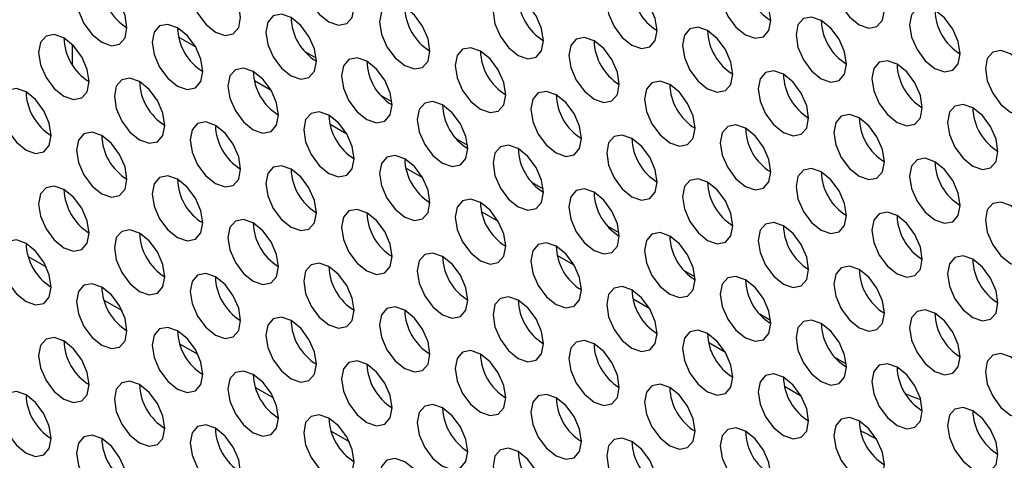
# Paper-space layout 'Sheet2' of a CAD drawing. Header units: millimetres. Extents: x 0 to 1118, y 0 to 864.
# Tile 138 of 232: x 810.08 to 819.27, y 632.24 to 636.36. Entities that reach past the tile are written whole.
import ezdxf

# ---------------------------------------------------------------- set-up
doc = ezdxf.new("R2010")
doc.units = ezdxf.units.MM

psp = doc.layouts.new('Sheet2')

# ---------------------------------------------------------------- linework, layer by layer
at = {"color": 7, "linetype": 'Continuous', "lineweight": 30}
for p, q in [((810.5724, 635.9376), (810.5724, 636.1259)), ((811.7209, 636.1056), (811.5636, 636.1964)), ((812.8481, 635.9992), (812.7457, 636.0583)), ((812.428, 635.6974), (812.2708, 635.7882)), ((813.5552, 635.591), (813.4528, 635.6501)), ((813.1351, 635.2892), (812.9779, 635.38)), ((814.2623, 635.1828), (814.1599, 635.2419)), ((813.8422, 634.881), (813.685, 634.9718)), ((814.9694, 634.7746), (814.8671, 634.8337)), ((810.4923, 634.7715), (810.5177, 634.7568)), ((814.5493, 634.4728), (814.3921, 634.5636)), ((815.6765, 634.3664), (815.5742, 634.4255)), ((811.1994, 634.3633), (811.2248, 634.3486)), ((810.159, 634.1473), (810.3283, 634.0496)), ((815.2564, 634.0646), (815.0992, 634.1554)), ((816.3836, 633.9582), (816.2813, 634.0173)), ((811.9065, 633.9551), (811.9319, 633.9404)), ((810.8661, 633.7391), (811.0354, 633.6414)), ((815.9635, 633.6564), (815.8063, 633.7472)), ((812.6136, 633.5469), (812.639, 633.5322)), ((817.0907, 633.55), (816.9884, 633.6091)), ((811.5732, 633.3309), (811.7425, 633.2332)), ((816.6706, 633.2482), (816.5134, 633.339)), ((817.7978, 633.1418), (817.6955, 633.2009)), ((813.3207, 633.1387), (813.3461, 633.124)), ((812.2803, 632.9227), (812.4496, 632.825)), ((817.3777, 632.84), (817.2205, 632.9308)), ((814.0278, 632.7305), (814.0533, 632.7158)), ((812.9874, 632.5145), (813.1567, 632.4168)), ((814.7349, 632.3223), (814.7604, 632.3076))]:
    psp.add_line(p, q, dxfattribs=at)
at = {"color": 7, "linetype": 'Continuous', "lineweight": 30, "flags": 128}
for points in [[(813.2028, 636.4745), (813.1849, 636.589), (813.1338, 636.7068), (813.0573, 636.8099), (812.9671, 636.8827), (812.8769, 636.9141), (812.8005, 636.8992), (812.7494, 636.8404), (812.7314, 636.7466), (812.7494, 636.6321), (812.8005, 636.5143), (812.8769, 636.4111), (812.9671, 636.3383), (813.0573, 636.307), (813.1338, 636.3219), (813.1849, 636.3807), (813.2028, 636.4745)], [(818.1526, 636.4477), (818.1346, 636.5622), (818.0835, 636.68), (818.0071, 636.7832), (817.9169, 636.8559), (817.8267, 636.8873), (817.7502, 636.8724), (817.6991, 636.8136), (817.6812, 636.7198), (817.6991, 636.6053), (817.7502, 636.4875), (817.8267, 636.3844), (817.9169, 636.3116), (818.0071, 636.2802), (818.0835, 636.2951), (818.1346, 636.3539), (818.1526, 636.4477)], [(812.1422, 636.3791), (812.1242, 636.4936), (812.0731, 636.6114), (811.9967, 636.7145), (811.9065, 636.7873), (811.8163, 636.8187), (811.7398, 636.8038), (811.6887, 636.745), (811.6708, 636.6512), (811.6887, 636.5367), (811.7398, 636.4189), (811.8163, 636.3158), (811.9065, 636.243), (811.9967, 636.2116), (812.0731, 636.2265), (812.1242, 636.2853), (812.1422, 636.3791)], [(817.0919, 636.3523), (817.074, 636.4669), (817.0229, 636.5847), (816.9464, 636.6878), (816.8562, 636.7606), (816.766, 636.7919), (816.6896, 636.7771), (816.6385, 636.7183), (816.6205, 636.6245), (816.6385, 636.51), (816.6896, 636.3922), (816.766, 636.289), (816.8562, 636.2162), (816.9464, 636.1849), (817.0229, 636.1997), (817.074, 636.2585), (817.0919, 636.3523)], [(811.0815, 636.2837), (811.0636, 636.3982), (811.0125, 636.516), (810.936, 636.6192), (810.8458, 636.692), (810.7556, 636.7233), (810.6791, 636.7085), (810.6281, 636.6497), (810.6101, 636.5559), (810.6281, 636.4413), (810.6791, 636.3236), (810.7556, 636.2204), (810.8458, 636.1476), (810.936, 636.1163), (811.0125, 636.1311), (811.0636, 636.1899), (811.0815, 636.2837)], [(816.0313, 636.257), (816.0133, 636.3715), (815.9622, 636.4893), (815.8858, 636.5924), (815.7956, 636.6652), (815.7054, 636.6966), (815.6289, 636.6817), (815.5778, 636.6229), (815.5599, 636.5291), (815.5778, 636.4146), (815.6289, 636.2968), (815.7054, 636.1937), (815.7956, 636.1209), (815.8858, 636.0895), (815.9622, 636.1044), (816.0133, 636.1632), (816.0313, 636.257)], [(814.9706, 636.1616), (814.9527, 636.2761), (814.9016, 636.3939), (814.8251, 636.4971), (814.7349, 636.5699), (814.6447, 636.6012), (814.5682, 636.5864), (814.5171, 636.5275), (814.4992, 636.4337), (814.5171, 636.3192), (814.5682, 636.2014), (814.6447, 636.0983), (814.7349, 636.0255), (814.8251, 635.9941), (814.9016, 636.009), (814.9527, 636.0678), (814.9706, 636.1616)], [(813.9099, 636.0662), (813.892, 636.1808), (813.8409, 636.2986), (813.7644, 636.4017), (813.6742, 636.4745), (813.584, 636.5059), (813.5076, 636.491), (813.4565, 636.4322), (813.4385, 636.3384), (813.4565, 636.2239), (813.5076, 636.1061), (813.584, 636.0029), (813.6742, 635.9301), (813.7644, 635.8988), (813.8409, 635.9136), (813.892, 635.9724), (813.9099, 636.0662)], [(812.8493, 635.9709), (812.8313, 636.0854), (812.7803, 636.2032), (812.7038, 636.3063), (812.6136, 636.3791), (812.5234, 636.4105), (812.4469, 636.3956), (812.3958, 636.3368), (812.3779, 636.243), (812.3958, 636.1285), (812.4469, 636.0107), (812.5234, 635.9076), (812.6136, 635.8348), (812.7038, 635.8034), (812.7803, 635.8183), (812.8313, 635.8771), (812.8493, 635.9709)], [(818.8597, 636.0395), (818.8417, 636.154), (818.7907, 636.2718), (818.7142, 636.375), (818.624, 636.4477), (818.5338, 636.4791), (818.4573, 636.4642), (818.4062, 636.4054), (818.3883, 636.3116), (818.4062, 636.1971), (818.4573, 636.0793), (818.5338, 635.9762), (818.624, 635.9034), (818.7142, 635.872), (818.7907, 635.8869), (818.8417, 635.9457), (818.8597, 636.0395)], [(811.7886, 635.8755), (811.7707, 635.99), (811.7196, 636.1078), (811.6431, 636.211), (811.5529, 636.2838), (811.4627, 636.3151), (811.3863, 636.3003), (811.3352, 636.2415), (811.3172, 636.1477), (811.3352, 636.0331), (811.3863, 635.9153), (811.4627, 635.8122), (811.5529, 635.7394), (811.6431, 635.7081), (811.7196, 635.7229), (811.7707, 635.7817), (811.7886, 635.8755)], [(817.799, 635.9441), (817.7811, 636.0587), (817.73, 636.1764), (817.6535, 636.2796), (817.5633, 636.3524), (817.4731, 636.3837), (817.3967, 636.3689), (817.3456, 636.3101), (817.3276, 636.2163), (817.3456, 636.1018), (817.3967, 635.984), (817.4731, 635.8808), (817.5633, 635.808), (817.6535, 635.7767), (817.73, 635.7915), (817.7811, 635.8503), (817.799, 635.9441)], [(810.728, 635.7802), (810.71, 635.8947), (810.6589, 636.0125), (810.5825, 636.1156), (810.4923, 636.1884), (810.4021, 636.2198), (810.3256, 636.2049), (810.2745, 636.1461), (810.2566, 636.0523), (810.2745, 635.9378), (810.3256, 635.82), (810.4021, 635.7168), (810.4923, 635.6441), (810.5825, 635.6127), (810.6589, 635.6276), (810.71, 635.6864), (810.728, 635.7802)], [(816.7384, 635.8488), (816.7204, 635.9633), (816.6693, 636.0811), (816.5929, 636.1842), (816.5027, 636.257), (816.4125, 636.2884), (816.336, 636.2735), (816.2849, 636.2147), (816.267, 636.1209), (816.2849, 636.0064), (816.336, 635.8886), (816.4125, 635.7854), (816.5027, 635.7127), (816.5929, 635.6813), (816.6693, 635.6962), (816.7204, 635.755), (816.7384, 635.8488)], [(815.6777, 635.7534), (815.6598, 635.8679), (815.6087, 635.9857), (815.5322, 636.0889), (815.442, 636.1617), (815.3518, 636.193), (815.2753, 636.1782), (815.2242, 636.1193), (815.2063, 636.0255), (815.2242, 635.911), (815.2753, 635.7932), (815.3518, 635.6901), (815.442, 635.6173), (815.5322, 635.5859), (815.6087, 635.6008), (815.6598, 635.6596), (815.6777, 635.7534)], [(814.6171, 635.658), (814.5991, 635.7726), (814.548, 635.8904), (814.4715, 635.9935), (814.3813, 636.0663), (814.2912, 636.0976), (814.2147, 636.0828), (814.1636, 636.024), (814.1456, 635.9302), (814.1636, 635.8157), (814.2147, 635.6979), (814.2912, 635.5947), (814.3813, 635.5219), (814.4715, 635.4906), (814.548, 635.5054), (814.5991, 635.5642), (814.6171, 635.658)], [(819.5668, 635.6313), (819.5489, 635.7458), (819.4978, 635.8636), (819.4213, 635.9668), (819.3311, 636.0395), (819.2409, 636.0709), (819.1644, 636.056), (819.1133, 635.9972), (819.0954, 635.9034), (819.1133, 635.7889), (819.1644, 635.6711), (819.2409, 635.568), (819.3311, 635.4952), (819.4213, 635.4638), (819.4978, 635.4787), (819.5489, 635.5375), (819.5668, 635.6313)], [(813.5564, 635.5627), (813.5385, 635.6772), (813.4874, 635.795), (813.4109, 635.8981), (813.3207, 635.9709), (813.2305, 636.0023), (813.154, 635.9874), (813.1029, 635.9286), (813.085, 635.8348), (813.1029, 635.7203), (813.154, 635.6025), (813.2305, 635.4994), (813.3207, 635.4266), (813.4109, 635.3952), (813.4874, 635.4101), (813.5385, 635.4689), (813.5564, 635.5627)], [(818.5061, 635.5359), (818.4882, 635.6504), (818.4371, 635.7682), (818.3606, 635.8714), (818.2704, 635.9442), (818.1802, 635.9755), (818.1038, 635.9607), (818.0527, 635.9019), (818.0347, 635.8081), (818.0527, 635.6935), (818.1038, 635.5758), (818.1802, 635.4726), (818.2704, 635.3998), (818.3606, 635.3685), (818.4371, 635.3833), (818.4882, 635.4421), (818.5061, 635.5359)], [(812.4957, 635.4673), (812.4778, 635.5818), (812.4267, 635.6996), (812.3502, 635.8028), (812.26, 635.8756), (812.1698, 635.9069), (812.0934, 635.8921), (812.0423, 635.8333), (812.0243, 635.7395), (812.0423, 635.6249), (812.0934, 635.5071), (812.1698, 635.404), (812.26, 635.3312), (812.3502, 635.2999), (812.4267, 635.3147), (812.4778, 635.3735), (812.4957, 635.4673)], [(817.4455, 635.4406), (817.4275, 635.5551), (817.3764, 635.6729), (817.3, 635.776), (817.2098, 635.8488), (817.1196, 635.8802), (817.0431, 635.8653), (816.992, 635.8065), (816.9741, 635.7127), (816.992, 635.5982), (817.0431, 635.4804), (817.1196, 635.3772), (817.2098, 635.3045), (817.3, 635.2731), (817.3764, 635.288), (817.4275, 635.3468), (817.4455, 635.4406)], [(811.4351, 635.372), (811.4171, 635.4865), (811.366, 635.6043), (811.2896, 635.7074), (811.1994, 635.7802), (811.1092, 635.8116), (811.0327, 635.7967), (810.9816, 635.7379), (810.9637, 635.6441), (810.9816, 635.5296), (811.0327, 635.4118), (811.1092, 635.3086), (811.1994, 635.2358), (811.2896, 635.2045), (811.366, 635.2193), (811.4171, 635.2782), (811.4351, 635.372)], [(816.3848, 635.3452), (816.3669, 635.4597), (816.3158, 635.5775), (816.2393, 635.6807), (816.1491, 635.7535), (816.0589, 635.7848), (815.9825, 635.7699), (815.9314, 635.7111), (815.9134, 635.6173), (815.9314, 635.5028), (815.9825, 635.385), (816.0589, 635.2819), (816.1491, 635.2091), (816.2393, 635.1777), (816.3158, 635.1926), (816.3669, 635.2514), (816.3848, 635.3452)], [(810.3744, 635.2766), (810.3565, 635.3911), (810.3054, 635.5089), (810.2289, 635.6121), (810.1387, 635.6848), (810.0485, 635.7162), (809.972, 635.7013), (809.9209, 635.6425), (809.903, 635.5487), (809.9209, 635.4342), (809.972, 635.3164), (810.0485, 635.2133), (810.1387, 635.1405), (810.2289, 635.1091), (810.3054, 635.124), (810.3565, 635.1828), (810.3744, 635.2766)], [(815.3242, 635.2498), (815.3062, 635.3644), (815.2551, 635.4822), (815.1787, 635.5853), (815.0885, 635.6581), (814.9983, 635.6894), (814.9218, 635.6746), (814.8707, 635.6158), (814.8528, 635.522), (814.8707, 635.4075), (814.9218, 635.2897), (814.9983, 635.1865), (815.0885, 635.1137), (815.1787, 635.0824), (815.2551, 635.0972), (815.3062, 635.156), (815.3242, 635.2498)], [(814.2635, 635.1545), (814.2456, 635.269), (814.1945, 635.3868), (814.118, 635.4899), (814.0278, 635.5627), (813.9376, 635.5941), (813.8611, 635.5792), (813.81, 635.5204), (813.7921, 635.4266), (813.81, 635.3121), (813.8611, 635.1943), (813.9376, 635.0912), (814.0278, 635.0184), (814.118, 634.987), (814.1945, 635.0019), (814.2456, 635.0607), (814.2635, 635.1545)], [(819.2132, 635.1277), (819.1953, 635.2422), (819.1442, 635.36), (819.0677, 635.4632), (818.9775, 635.536), (818.8873, 635.5673), (818.8109, 635.5525), (818.7598, 635.4937), (818.7418, 635.3999), (818.7598, 635.2853), (818.8109, 635.1676), (818.8873, 635.0644), (818.9775, 634.9916), (819.0677, 634.9603), (819.1442, 634.9751), (819.1953, 635.0339), (819.2132, 635.1277)], [(813.2028, 635.0591), (813.1849, 635.1736), (813.1338, 635.2914), (813.0573, 635.3946), (812.9671, 635.4674), (812.8769, 635.4987), (812.8005, 635.4839), (812.7494, 635.4251), (812.7314, 635.3313), (812.7494, 635.2167), (812.8005, 635.0989), (812.8769, 634.9958), (812.9671, 634.923), (813.0573, 634.8916), (813.1338, 634.9065), (813.1849, 634.9653), (813.2028, 635.0591)], [(818.1526, 635.0324), (818.1346, 635.1469), (818.0835, 635.2647), (818.0071, 635.3678), (817.9169, 635.4406), (817.8267, 635.472), (817.7502, 635.4571), (817.6991, 635.3983), (817.6812, 635.3045), (817.6991, 635.19), (817.7502, 635.0722), (817.8267, 634.969), (817.9169, 634.8963), (818.0071, 634.8649), (818.0835, 634.8798), (818.1346, 634.9386), (818.1526, 635.0324)], [(812.1422, 634.9638), (812.1242, 635.0783), (812.0731, 635.1961), (811.9967, 635.2992), (811.9065, 635.372), (811.8163, 635.4034), (811.7398, 635.3885), (811.6887, 635.3297), (811.6708, 635.2359), (811.6887, 635.1214), (811.7398, 635.0036), (811.8163, 634.9004), (811.9065, 634.8276), (811.9967, 634.7963), (812.0731, 634.8111), (812.1242, 634.87), (812.1422, 634.9638)], [(811.0815, 634.8684), (811.0636, 634.9829), (811.0125, 635.1007), (810.936, 635.2038), (810.8458, 635.2766), (810.7556, 635.308), (810.6791, 635.2931), (810.6281, 635.2343), (810.6101, 635.1405), (810.6281, 635.026), (810.6791, 634.9082), (810.7556, 634.8051), (810.8458, 634.7323), (810.936, 634.7009), (811.0125, 634.7158), (811.0636, 634.7746), (811.0815, 634.8684)], [(817.0919, 634.937), (817.074, 635.0515), (817.0229, 635.1693), (816.9464, 635.2725), (816.8562, 635.3453), (816.766, 635.3766), (816.6896, 635.3617), (816.6385, 635.3029), (816.6205, 635.2091), (816.6385, 635.0946), (816.6896, 634.9768), (816.766, 634.8737), (816.8562, 634.8009), (816.9464, 634.7695), (817.0229, 634.7844), (817.074, 634.8432), (817.0919, 634.937)], [(816.0313, 634.8416), (816.0133, 634.9562), (815.9622, 635.074), (815.8858, 635.1771), (815.7956, 635.2499), (815.7054, 635.2812), (815.6289, 635.2664), (815.5778, 635.2076), (815.5599, 635.1138), (815.5778, 634.9993), (815.6289, 634.8815), (815.7054, 634.7783), (815.7956, 634.7055), (815.8858, 634.6742), (815.9622, 634.689), (816.0133, 634.7478), (816.0313, 634.8416)], [(814.9706, 634.7463), (814.9527, 634.8608), (814.9016, 634.9786), (814.8251, 635.0817), (814.7349, 635.1545), (814.6447, 635.1859), (814.5682, 635.171), (814.5171, 635.1122), (814.4992, 635.0184), (814.5171, 634.9039), (814.5682, 634.7861), (814.6447, 634.683), (814.7349, 634.6102), (814.8251, 634.5788), (814.9016, 634.5937), (814.9527, 634.6525), (814.9706, 634.7463)], [(813.9099, 634.6509), (813.892, 634.7654), (813.8409, 634.8832), (813.7644, 634.9864), (813.6742, 635.0592), (813.584, 635.0905), (813.5076, 635.0757), (813.4565, 635.0168), (813.4385, 634.923), (813.4565, 634.8085), (813.5076, 634.6907), (813.584, 634.5876), (813.6742, 634.5148), (813.7644, 634.4834), (813.8409, 634.4983), (813.892, 634.5571), (813.9099, 634.6509)], [(818.8597, 634.6242), (818.8417, 634.7387), (818.7907, 634.8565), (818.7142, 634.9596), (818.624, 635.0324), (818.5338, 635.0638), (818.4573, 635.0489), (818.4062, 634.9901), (818.3883, 634.8963), (818.4062, 634.7818), (818.4573, 634.664), (818.5338, 634.5608), (818.624, 634.488), (818.7142, 634.4567), (818.7907, 634.4716), (818.8417, 634.5304), (818.8597, 634.6242)], [(812.8493, 634.5556), (812.8313, 634.6701), (812.7803, 634.7879), (812.7038, 634.891), (812.6136, 634.9638), (812.5234, 634.9952), (812.4469, 634.9803), (812.3958, 634.9215), (812.3779, 634.8277), (812.3958, 634.7132), (812.4469, 634.5954), (812.5234, 634.4922), (812.6136, 634.4194), (812.7038, 634.3881), (812.7803, 634.4029), (812.8313, 634.4617), (812.8493, 634.5556)], [(817.799, 634.5288), (817.7811, 634.6433), (817.73, 634.7611), (817.6535, 634.8643), (817.5633, 634.937), (817.4731, 634.9684), (817.3967, 634.9535), (817.3456, 634.8947), (817.3276, 634.8009), (817.3456, 634.6864), (817.3967, 634.5686), (817.4731, 634.4655), (817.5633, 634.3927), (817.6535, 634.3613), (817.73, 634.3762), (817.7811, 634.435), (817.799, 634.5288)], [(811.7886, 634.4602), (811.7707, 634.5747), (811.7196, 634.6925), (811.6431, 634.7956), (811.5529, 634.8684), (811.4627, 634.8998), (811.3863, 634.8849), (811.3352, 634.8261), (811.3172, 634.7323), (811.3352, 634.6178), (811.3863, 634.5), (811.4627, 634.3969), (811.5529, 634.3241), (811.6431, 634.2927), (811.7196, 634.3076), (811.7707, 634.3664), (811.7886, 634.4602)], [(816.7384, 634.4334), (816.7204, 634.5479), (816.6693, 634.6657), (816.5929, 634.7689), (816.5027, 634.8417), (816.4125, 634.873), (816.336, 634.8582), (816.2849, 634.7994), (816.267, 634.7056), (816.2849, 634.5911), (816.336, 634.4733), (816.4125, 634.3701), (816.5027, 634.2973), (816.5929, 634.266), (816.6693, 634.2808), (816.7204, 634.3396), (816.7384, 634.4334)], [(810.728, 634.3648), (810.71, 634.4793), (810.6589, 634.5971), (810.5825, 634.7003), (810.4923, 634.7731), (810.4021, 634.8044), (810.3256, 634.7896), (810.2745, 634.7308), (810.2566, 634.637), (810.2745, 634.5224), (810.3256, 634.4046), (810.4021, 634.3015), (810.4923, 634.2287), (810.5825, 634.1974), (810.6589, 634.2122), (810.71, 634.271), (810.728, 634.3648)], [(815.6777, 634.3381), (815.6598, 634.4526), (815.6087, 634.5704), (815.5322, 634.6735), (815.442, 634.7463), (815.3518, 634.7777), (815.2753, 634.7628), (815.2242, 634.704), (815.2063, 634.6102), (815.2242, 634.4957), (815.2753, 634.3779), (815.3518, 634.2747), (815.442, 634.202), (815.5322, 634.1706), (815.6087, 634.1855), (815.6598, 634.2443), (815.6777, 634.3381)], [(814.6171, 634.2427), (814.5991, 634.3572), (814.548, 634.475), (814.4715, 634.5782), (814.3813, 634.651), (814.2912, 634.6823), (814.2147, 634.6675), (814.1636, 634.6086), (814.1456, 634.5148), (814.1636, 634.4003), (814.2147, 634.2825), (814.2912, 634.1794), (814.3813, 634.1066), (814.4715, 634.0752), (814.548, 634.0901), (814.5991, 634.1489), (814.6171, 634.2427)], [(819.5668, 634.216), (819.5489, 634.3305), (819.4978, 634.4483), (819.4213, 634.5514), (819.3311, 634.6242), (819.2409, 634.6556), (819.1644, 634.6407), (819.1133, 634.5819), (819.0954, 634.4881), (819.1133, 634.3736), (819.1644, 634.2558), (819.2409, 634.1526), (819.3311, 634.0798), (819.4213, 634.0485), (819.4978, 634.0633), (819.5489, 634.1222), (819.5668, 634.216)], [(813.5564, 634.1473), (813.5385, 634.2619), (813.4874, 634.3797), (813.4109, 634.4828), (813.3207, 634.5556), (813.2305, 634.5869), (813.154, 634.5721), (813.1029, 634.5133), (813.085, 634.4195), (813.1029, 634.305), (813.154, 634.1872), (813.2305, 634.084), (813.3207, 634.0112), (813.4109, 633.9799), (813.4874, 633.9947), (813.5385, 634.0535), (813.5564, 634.1473)], [(818.5061, 634.1206), (818.4882, 634.2351), (818.4371, 634.3529), (818.3606, 634.4561), (818.2704, 634.5288), (818.1802, 634.5602), (818.1038, 634.5453), (818.0527, 634.4865), (818.0347, 634.3927), (818.0527, 634.2782), (818.1038, 634.1604), (818.1802, 634.0573), (818.2704, 633.9845), (818.3606, 633.9531), (818.4371, 633.968), (818.4882, 634.0268), (818.5061, 634.1206)], [(812.4957, 634.052), (812.4778, 634.1665), (812.4267, 634.2843), (812.3502, 634.3874), (812.26, 634.4602), (812.1698, 634.4916), (812.0934, 634.4767), (812.0423, 634.4179), (812.0243, 634.3241), (812.0423, 634.2096), (812.0934, 634.0918), (812.1698, 633.9887), (812.26, 633.9159), (812.3502, 633.8845), (812.4267, 633.8994), (812.4778, 633.9582), (812.4957, 634.052)], [(817.4455, 634.0252), (817.4275, 634.1397), (817.3764, 634.2575), (817.3, 634.3607), (817.2098, 634.4335), (817.1196, 634.4648), (817.0431, 634.45), (816.992, 634.3912), (816.9741, 634.2974), (816.992, 634.1828), (817.0431, 634.0651), (817.1196, 633.9619), (817.2098, 633.8891), (817.3, 633.8578), (817.3764, 633.8726), (817.4275, 633.9314), (817.4455, 634.0252)], [(811.4351, 633.9566), (811.4171, 634.0711), (811.366, 634.1889), (811.2896, 634.2921), (811.1994, 634.3649), (811.1092, 634.3962), (811.0327, 634.3814), (810.9816, 634.3226), (810.9637, 634.2288), (810.9816, 634.1142), (811.0327, 633.9964), (811.1092, 633.8933), (811.1994, 633.8205), (811.2896, 633.7892), (811.366, 633.804), (811.4171, 633.8628), (811.4351, 633.9566)], [(816.3848, 633.9299), (816.3669, 634.0444), (816.3158, 634.1622), (816.2393, 634.2653), (816.1491, 634.3381), (816.0589, 634.3695), (815.9825, 634.3546), (815.9314, 634.2958), (815.9134, 634.202), (815.9314, 634.0875), (815.9825, 633.9697), (816.0589, 633.8665), (816.1491, 633.7938), (816.2393, 633.7624), (816.3158, 633.7773), (816.3669, 633.8361), (816.3848, 633.9299)], [(810.3744, 633.8613), (810.3565, 633.9758), (810.3054, 634.0936), (810.2289, 634.1967), (810.1387, 634.2695), (810.0485, 634.3009), (809.972, 634.286), (809.9209, 634.2272), (809.903, 634.1334), (809.9209, 634.0189), (809.972, 633.9011), (810.0485, 633.7979), (810.1387, 633.7251), (810.2289, 633.6938), (810.3054, 633.7087), (810.3565, 633.7675), (810.3744, 633.8613)], [(815.3242, 633.8345), (815.3062, 633.949), (815.2551, 634.0668), (815.1787, 634.17), (815.0885, 634.2428), (814.9983, 634.2741), (814.9218, 634.2592), (814.8707, 634.2004), (814.8528, 634.1066), (814.8707, 633.9921), (814.9218, 633.8743), (814.9983, 633.7712), (815.0885, 633.6984), (815.1787, 633.667), (815.2551, 633.6819), (815.3062, 633.7407), (815.3242, 633.8345)], [(814.2635, 633.7391), (814.2456, 633.8537), (814.1945, 633.9715), (814.118, 634.0746), (814.0278, 634.1474), (813.9376, 634.1787), (813.8611, 634.1639), (813.81, 634.1051), (813.7921, 634.0113), (813.81, 633.8968), (813.8611, 633.779), (813.9376, 633.6758), (814.0278, 633.603), (814.118, 633.5717), (814.1945, 633.5865), (814.2456, 633.6453), (814.2635, 633.7391)], [(819.2132, 633.7124), (819.1953, 633.8269), (819.1442, 633.9447), (819.0677, 634.0478), (818.9775, 634.1206), (818.8873, 634.152), (818.8109, 634.1371), (818.7598, 634.0783), (818.7418, 633.9845), (818.7598, 633.87), (818.8109, 633.7522), (818.8873, 633.6491), (818.9775, 633.5763), (819.0677, 633.5449), (819.1442, 633.5598), (819.1953, 633.6186), (819.2132, 633.7124)], [(813.2028, 633.6438), (813.1849, 633.7583), (813.1338, 633.8761), (813.0573, 633.9792), (812.9671, 634.052), (812.8769, 634.0834), (812.8005, 634.0685), (812.7494, 634.0097), (812.7314, 633.9159), (812.7494, 633.8014), (812.8005, 633.6836), (812.8769, 633.5805), (812.9671, 633.5077), (813.0573, 633.4763), (813.1338, 633.4912), (813.1849, 633.55), (813.2028, 633.6438)], [(818.1526, 633.617), (818.1346, 633.7315), (818.0835, 633.8493), (818.0071, 633.9525), (817.9169, 634.0253), (817.8267, 634.0566), (817.7502, 634.0418), (817.6991, 633.983), (817.6812, 633.8892), (817.6991, 633.7746), (817.7502, 633.6569), (817.8267, 633.5537), (817.9169, 633.4809), (818.0071, 633.4496), (818.0835, 633.4644), (818.1346, 633.5232), (818.1526, 633.617)], [(812.1422, 633.5484), (812.1242, 633.6629), (812.0731, 633.7807), (811.9967, 633.8839), (811.9065, 633.9567), (811.8163, 633.988), (811.7398, 633.9732), (811.6887, 633.9144), (811.6708, 633.8206), (811.6887, 633.706), (811.7398, 633.5882), (811.8163, 633.4851), (811.9065, 633.4123), (811.9967, 633.381), (812.0731, 633.3958), (812.1242, 633.4546), (812.1422, 633.5484)], [(817.0919, 633.5217), (817.074, 633.6362), (817.0229, 633.754), (816.9464, 633.8571), (816.8562, 633.9299), (816.766, 633.9613), (816.6896, 633.9464), (816.6385, 633.8876), (816.6205, 633.7938), (816.6385, 633.6793), (816.6896, 633.5615), (816.766, 633.4583), (816.8562, 633.3856), (816.9464, 633.3542), (817.0229, 633.3691), (817.074, 633.4279), (817.0919, 633.5217)], [(811.0815, 633.4531), (811.0636, 633.5676), (811.0125, 633.6854), (810.936, 633.7885), (810.8458, 633.8613), (810.7556, 633.8927), (810.6791, 633.8778), (810.6281, 633.819), (810.6101, 633.7252), (810.6281, 633.6107), (810.6791, 633.4929), (810.7556, 633.3897), (810.8458, 633.3169), (810.936, 633.2856), (811.0125, 633.3004), (811.0636, 633.3593), (811.0815, 633.4531)], [(816.0313, 633.4263), (816.0133, 633.5408), (815.9622, 633.6586), (815.8858, 633.7618), (815.7956, 633.8346), (815.7054, 633.8659), (815.6289, 633.851), (815.5778, 633.7922), (815.5599, 633.6984), (815.5778, 633.5839), (815.6289, 633.4661), (815.7054, 633.363), (815.7956, 633.2902), (815.8858, 633.2588), (815.9622, 633.2737), (816.0133, 633.3325), (816.0313, 633.4263)], [(814.9706, 633.3309), (814.9527, 633.4455), (814.9016, 633.5633), (814.8251, 633.6664), (814.7349, 633.7392), (814.6447, 633.7705), (814.5682, 633.7557), (814.5171, 633.6969), (814.4992, 633.6031), (814.5171, 633.4886), (814.5682, 633.3708), (814.6447, 633.2676), (814.7349, 633.1948), (814.8251, 633.1635), (814.9016, 633.1783), (814.9527, 633.2371), (814.9706, 633.3309)], [(813.9099, 633.2356), (813.892, 633.3501), (813.8409, 633.4679), (813.7644, 633.571), (813.6742, 633.6438), (813.584, 633.6752), (813.5076, 633.6603), (813.4565, 633.6015), (813.4385, 633.5077), (813.4565, 633.3932), (813.5076, 633.2754), (813.584, 633.1723), (813.6742, 633.0995), (813.7644, 633.0681), (813.8409, 633.083), (813.892, 633.1418), (813.9099, 633.2356)], [(818.8597, 633.2088), (818.8417, 633.3233), (818.7907, 633.4411), (818.7142, 633.5443), (818.624, 633.6171), (818.5338, 633.6484), (818.4573, 633.6336), (818.4062, 633.5748), (818.3883, 633.481), (818.4062, 633.3664), (818.4573, 633.2486), (818.5338, 633.1455), (818.624, 633.0727), (818.7142, 633.0414), (818.7907, 633.0562), (818.8417, 633.115), (818.8597, 633.2088)], [(812.8493, 633.1402), (812.8313, 633.2547), (812.7803, 633.3725), (812.7038, 633.4757), (812.6136, 633.5485), (812.5234, 633.5798), (812.4469, 633.565), (812.3958, 633.5061), (812.3779, 633.4123), (812.3958, 633.2978), (812.4469, 633.18), (812.5234, 633.0769), (812.6136, 633.0041), (812.7038, 632.9727), (812.7803, 632.9876), (812.8313, 633.0464), (812.8493, 633.1402)], [(817.799, 633.1135), (817.7811, 633.228), (817.73, 633.3458), (817.6535, 633.4489), (817.5633, 633.5217), (817.4731, 633.5531), (817.3967, 633.5382), (817.3456, 633.4794), (817.3276, 633.3856), (817.3456, 633.2711), (817.3967, 633.1533), (817.4731, 633.0501), (817.5633, 632.9773), (817.6535, 632.946), (817.73, 632.9609), (817.7811, 633.0197), (817.799, 633.1135)], [(811.7886, 633.0448), (811.7707, 633.1594), (811.7196, 633.2772), (811.6431, 633.3803), (811.5529, 633.4531), (811.4627, 633.4845), (811.3863, 633.4696), (811.3352, 633.4108), (811.3172, 633.317), (811.3352, 633.2025), (811.3863, 633.0847), (811.4627, 632.9815), (811.5529, 632.9087), (811.6431, 632.8774), (811.7196, 632.8922), (811.7707, 632.9511), (811.7886, 633.0448)], [(816.7384, 633.0181), (816.7204, 633.1326), (816.6693, 633.2504), (816.5929, 633.3536), (816.5027, 633.4263), (816.4125, 633.4577), (816.336, 633.4428), (816.2849, 633.384), (816.267, 633.2902), (816.2849, 633.1757), (816.336, 633.0579), (816.4125, 632.9548), (816.5027, 632.882), (816.5929, 632.8506), (816.6693, 632.8655), (816.7204, 632.9243), (816.7384, 633.0181)], [(810.728, 632.9495), (810.71, 633.064), (810.6589, 633.1818), (810.5825, 633.2849), (810.4923, 633.3577), (810.4021, 633.3891), (810.3256, 633.3742), (810.2745, 633.3154), (810.2566, 633.2216), (810.2745, 633.1071), (810.3256, 632.9893), (810.4021, 632.8862), (810.4923, 632.8134), (810.5825, 632.782), (810.6589, 632.7969), (810.71, 632.8557), (810.728, 632.9495)], [(815.6777, 632.9227), (815.6598, 633.0372), (815.6087, 633.155), (815.5322, 633.2582), (815.442, 633.331), (815.3518, 633.3623), (815.2753, 633.3475), (815.2242, 633.2887), (815.2063, 633.1949), (815.2242, 633.0804), (815.2753, 632.9626), (815.3518, 632.8594), (815.442, 632.7866), (815.5322, 632.7553), (815.6087, 632.7701), (815.6598, 632.8289), (815.6777, 632.9227)], [(814.6171, 632.8274), (814.5991, 632.9419), (814.548, 633.0597), (814.4715, 633.1628), (814.3813, 633.2356), (814.2912, 633.267), (814.2147, 633.2521), (814.1636, 633.1933), (814.1456, 633.0995), (814.1636, 632.985), (814.2147, 632.8672), (814.2912, 632.764), (814.3813, 632.6913), (814.4715, 632.6599), (814.548, 632.6748), (814.5991, 632.7336), (814.6171, 632.8274)], [(819.5668, 632.8006), (819.5489, 632.9151), (819.4978, 633.0329), (819.4213, 633.1361), (819.3311, 633.2089), (819.2409, 633.2402), (819.1644, 633.2254), (819.1133, 633.1666), (819.0954, 633.0728), (819.1133, 632.9582), (819.1644, 632.8404), (819.2409, 632.7373), (819.3311, 632.6645), (819.4213, 632.6332), (819.4978, 632.648), (819.5489, 632.7068), (819.5668, 632.8006)], [(813.5564, 632.732), (813.5385, 632.8465), (813.4874, 632.9643), (813.4109, 633.0675), (813.3207, 633.1403), (813.2305, 633.1716), (813.154, 633.1568), (813.1029, 633.0979), (813.085, 633.0041), (813.1029, 632.8896), (813.154, 632.7718), (813.2305, 632.6687), (813.3207, 632.5959), (813.4109, 632.5645), (813.4874, 632.5794), (813.5385, 632.6382), (813.5564, 632.732)], [(818.5061, 632.7053), (818.4882, 632.8198), (818.4371, 632.9376), (818.3606, 633.0407), (818.2704, 633.1135), (818.1802, 633.1449), (818.1038, 633.13), (818.0527, 633.0712), (818.0347, 632.9774), (818.0527, 632.8629), (818.1038, 632.7451), (818.1802, 632.6419), (818.2704, 632.5691), (818.3606, 632.5378), (818.4371, 632.5527), (818.4882, 632.6115), (818.5061, 632.7053)], [(812.4957, 632.6366), (812.4778, 632.7512), (812.4267, 632.869), (812.3502, 632.9721), (812.26, 633.0449), (812.1698, 633.0762), (812.0934, 633.0614), (812.0423, 633.0026), (812.0243, 632.9088), (812.0423, 632.7943), (812.0934, 632.6765), (812.1698, 632.5733), (812.26, 632.5005), (812.3502, 632.4692), (812.4267, 632.484), (812.4778, 632.5428), (812.4957, 632.6366)], [(817.4455, 632.6099), (817.4275, 632.7244), (817.3764, 632.8422), (817.3, 632.9454), (817.2098, 633.0181), (817.1196, 633.0495), (817.0431, 633.0346), (816.992, 632.9758), (816.9741, 632.882), (816.992, 632.7675), (817.0431, 632.6497), (817.1196, 632.5466), (817.2098, 632.4738), (817.3, 632.4424), (817.3764, 632.4573), (817.4275, 632.5161), (817.4455, 632.6099)], [(811.4351, 632.5413), (811.4171, 632.6558), (811.366, 632.7736), (811.2896, 632.8767), (811.1994, 632.9495), (811.1092, 632.9809), (811.0327, 632.966), (810.9816, 632.9072), (810.9637, 632.8134), (810.9816, 632.6989), (811.0327, 632.5811), (811.1092, 632.478), (811.1994, 632.4052), (811.2896, 632.3738), (811.366, 632.3887), (811.4171, 632.4475), (811.4351, 632.5413)], [(816.3848, 632.5145), (816.3669, 632.629), (816.3158, 632.7468), (816.2393, 632.85), (816.1491, 632.9228), (816.0589, 632.9541), (815.9825, 632.9393), (815.9314, 632.8805), (815.9134, 632.7867), (815.9314, 632.6722), (815.9825, 632.5544), (816.0589, 632.4512), (816.1491, 632.3784), (816.2393, 632.3471), (816.3158, 632.3619), (816.3669, 632.4207), (816.3848, 632.5145)], [(810.3744, 632.4459), (810.3565, 632.5604), (810.3054, 632.6782), (810.2289, 632.7814), (810.1387, 632.8542), (810.0485, 632.8855), (809.972, 632.8707), (809.9209, 632.8119), (809.903, 632.7181), (809.9209, 632.6035), (809.972, 632.4857), (810.0485, 632.3826), (810.1387, 632.3098), (810.2289, 632.2785), (810.3054, 632.2933), (810.3565, 632.3521), (810.3744, 632.4459)], [(815.3242, 632.4192), (815.3062, 632.5337), (815.2551, 632.6515), (815.1787, 632.7546), (815.0885, 632.8274), (814.9983, 632.8588), (814.9218, 632.8439), (814.8707, 632.7851), (814.8528, 632.6913), (814.8707, 632.5768), (814.9218, 632.459), (814.9983, 632.3558), (815.0885, 632.2831), (815.1787, 632.2517), (815.2551, 632.2666), (815.3062, 632.3254), (815.3242, 632.4192)], [(814.2635, 632.3238), (814.2456, 632.4383), (814.1945, 632.5561), (814.118, 632.6593), (814.0278, 632.7321), (813.9376, 632.7634), (813.8611, 632.7486), (813.81, 632.6897), (813.7921, 632.5959), (813.81, 632.4814), (813.8611, 632.3636), (813.9376, 632.2605), (814.0278, 632.1877), (814.118, 632.1563), (814.1945, 632.1712), (814.2456, 632.23), (814.2635, 632.3238)], [(819.2132, 632.2971), (819.1953, 632.4116), (819.1442, 632.5294), (819.0677, 632.6325), (818.9775, 632.7053), (818.8873, 632.7367), (818.8109, 632.7218), (818.7598, 632.663), (818.7418, 632.5692), (818.7598, 632.4547), (818.8109, 632.3369), (818.8873, 632.2337), (818.9775, 632.1609), (819.0677, 632.1296), (819.1442, 632.1444), (819.1953, 632.2032), (819.2132, 632.2971)], [(813.2028, 632.2284), (813.1849, 632.343), (813.1338, 632.4608), (813.0573, 632.5639), (812.9671, 632.6367), (812.8769, 632.668), (812.8005, 632.6532), (812.7494, 632.5944), (812.7314, 632.5006), (812.7494, 632.3861), (812.8005, 632.2683), (812.8769, 632.1651), (812.9671, 632.0923), (813.0573, 632.061), (813.1338, 632.0758), (813.1849, 632.1346), (813.2028, 632.2284)], [(818.1526, 632.2017), (818.1346, 632.3162), (818.0835, 632.434), (818.0071, 632.5371), (817.9169, 632.6099), (817.8267, 632.6413), (817.7502, 632.6264), (817.6991, 632.5676), (817.6812, 632.4738), (817.6991, 632.3593), (817.7502, 632.2415), (817.8267, 632.1384), (817.9169, 632.0656), (818.0071, 632.0342), (818.0835, 632.0491), (818.1346, 632.1079), (818.1526, 632.2017)], [(812.1422, 632.1331), (812.1242, 632.2476), (812.0731, 632.3654), (811.9967, 632.4685), (811.9065, 632.5413), (811.8163, 632.5727), (811.7398, 632.5578), (811.6887, 632.499), (811.6708, 632.4052), (811.6887, 632.2907), (811.7398, 632.1729), (811.8163, 632.0698), (811.9065, 631.997), (811.9967, 631.9656), (812.0731, 631.9805), (812.1242, 632.0393), (812.1422, 632.1331)], [(817.0919, 632.1063), (817.074, 632.2208), (817.0229, 632.3386), (816.9464, 632.4418), (816.8562, 632.5146), (816.766, 632.5459), (816.6896, 632.5311), (816.6385, 632.4723), (816.6205, 632.3785), (816.6385, 632.2639), (816.6896, 632.1461), (816.766, 632.043), (816.8562, 631.9702), (816.9464, 631.9389), (817.0229, 631.9537), (817.074, 632.0125), (817.0919, 632.1063)], [(811.0815, 632.0377), (811.0636, 632.1522), (811.0125, 632.27), (810.936, 632.3732), (810.8458, 632.446), (810.7556, 632.4773), (810.6791, 632.4625), (810.6281, 632.4037), (810.6101, 632.3099), (810.6281, 632.1953), (810.6791, 632.0775), (810.7556, 631.9744), (810.8458, 631.9016), (810.936, 631.8703), (811.0125, 631.8851), (811.0636, 631.9439), (811.0815, 632.0377)], [(816.0313, 632.011), (816.0133, 632.1255), (815.9622, 632.2433), (815.8858, 632.3464), (815.7956, 632.4192), (815.7054, 632.4506), (815.6289, 632.4357), (815.5778, 632.3769), (815.5599, 632.2831), (815.5778, 632.1686), (815.6289, 632.0508), (815.7054, 631.9476), (815.7956, 631.8749), (815.8858, 631.8435), (815.9622, 631.8584), (816.0133, 631.9172), (816.0313, 632.011)], [(814.9706, 631.9156), (814.9527, 632.0301), (814.9016, 632.1479), (814.8251, 632.2511), (814.7349, 632.3238), (814.6447, 632.3552), (814.5682, 632.3403), (814.5171, 632.2815), (814.4992, 632.1877), (814.5171, 632.0732), (814.5682, 631.9554), (814.6447, 631.8523), (814.7349, 631.7795), (814.8251, 631.7481), (814.9016, 631.763), (814.9527, 631.8218), (814.9706, 631.9156)], [(813.9099, 631.8202), (813.892, 631.9348), (813.8409, 632.0526), (813.7644, 632.1557), (813.6742, 632.2285), (813.584, 632.2598), (813.5076, 632.245), (813.4565, 632.1862), (813.4385, 632.0924), (813.4565, 631.9779), (813.5076, 631.8601), (813.584, 631.7569), (813.6742, 631.6841), (813.7644, 631.6528), (813.8409, 631.6676), (813.892, 631.7264), (813.9099, 631.8202)]]:
    psp.add_lwpolyline(points, dxfattribs=at)
at = {"color": 7, "linetype": 'Continuous', "lineweight": 30}
for centre, radius, start, end in [((817.3517, 636.7745), 0.4957, 181.60251, 238.39256), ((811.3413, 636.7058), 0.4957, 181.60251, 238.39256), ((816.291, 636.6791), 0.4957, 181.60081, 238.39327), ((815.2304, 636.5837), 0.4957, 181.60081, 238.39327), ((814.1697, 636.4883), 0.4957, 181.60081, 238.39327), ((819.1195, 636.4616), 0.4957, 181.60081, 238.39327), ((813.1091, 636.393), 0.4957, 181.60081, 238.39327), ((818.0588, 636.3662), 0.4957, 181.60081, 238.39327), ((812.0484, 636.2976), 0.4957, 181.60081, 238.39327), ((816.9981, 636.2709), 0.4957, 181.60129, 238.39279), ((810.9877, 636.2023), 0.4957, 181.60129, 238.39279), ((815.9375, 636.1755), 0.4957, 181.60129, 238.39279), ((814.8768, 636.0801), 0.4957, 181.60129, 238.39279), ((813.8162, 635.9848), 0.4957, 181.60129, 238.39279), ((818.7659, 635.958), 0.4957, 181.60124, 238.39383), ((812.7555, 635.8894), 0.4957, 181.60129, 238.39279), ((817.7053, 635.8627), 0.4957, 181.60124, 238.39383), ((811.6948, 635.7941), 0.4957, 181.60124, 238.39383), ((816.6446, 635.7673), 0.4957, 181.60124, 238.39383), ((810.6342, 635.6987), 0.4957, 181.60169, 238.39388), ((815.5839, 635.6719), 0.4957, 181.60124, 238.39383), ((814.5233, 635.5766), 0.4957, 181.60124, 238.39383), ((819.473, 635.5498), 0.4957, 181.60251, 238.39256), ((813.4626, 635.4812), 0.4957, 181.60251, 238.39256), ((818.4124, 635.4545), 0.4957, 181.60251, 238.39256), ((812.402, 635.3859), 0.4957, 181.60251, 238.39256), ((817.3517, 635.3591), 0.4957, 181.60251, 238.39256), ((811.3413, 635.2905), 0.4957, 181.60295, 238.39261), ((816.291, 635.2637), 0.4957, 181.60081, 238.39327), ((815.2304, 635.1684), 0.4957, 181.60081, 238.39327), ((814.1697, 635.073), 0.4957, 181.60081, 238.39327), ((819.1195, 635.0463), 0.4957, 181.60081, 238.39327), ((813.1091, 634.9776), 0.4957, 181.60081, 238.39327), ((818.0588, 634.9509), 0.4957, 181.60081, 238.39327), ((812.0484, 634.8823), 0.4957, 181.60125, 238.39332), ((816.9981, 634.8555), 0.4957, 181.60129, 238.39279), ((811.0043, 634.7966), 0.5127, 182.80666, 237.38169), ((815.9375, 634.7602), 0.4957, 181.60129, 238.39279), ((814.8768, 634.6648), 0.4957, 181.60129, 238.39279), ((813.8162, 634.5694), 0.4957, 181.60129, 238.39279), ((812.7555, 634.4741), 0.4957, 181.60174, 238.39284), ((818.7659, 634.5427), 0.4957, 181.60124, 238.39383), ((817.7053, 634.4473), 0.4957, 181.60124, 238.39383), ((811.6948, 634.3787), 0.4957, 181.60169, 238.39388), ((816.6446, 634.352), 0.4957, 181.60124, 238.39383), ((810.6342, 634.2834), 0.4957, 181.60161, 238.39395), ((815.5839, 634.2566), 0.4957, 181.60124, 238.39383), ((814.5233, 634.1612), 0.4957, 181.60124, 238.39383), ((819.473, 634.1345), 0.4957, 181.60251, 238.39256), ((813.4626, 634.0659), 0.4957, 181.60295, 238.39261), ((818.4124, 634.0391), 0.4957, 181.60251, 238.39256), ((812.402, 633.9705), 0.4957, 181.60295, 238.39261), ((817.3517, 633.9438), 0.4957, 181.60251, 238.39256), ((811.3413, 633.8752), 0.4957, 181.60288, 238.39268), ((816.291, 633.8484), 0.4957, 181.60081, 238.39327), ((815.2304, 633.753), 0.4957, 181.60081, 238.39327), ((814.1697, 633.6577), 0.4957, 181.60125, 238.39332), ((813.1091, 633.5623), 0.4957, 181.60125, 238.39332), ((819.1195, 633.6309), 0.4957, 181.60081, 238.39327), ((812.0484, 633.4669), 0.4957, 181.60118, 238.3934), ((818.0588, 633.5356), 0.4957, 181.60081, 238.39327), ((810.9877, 633.3716), 0.4957, 181.60166, 238.39292), ((816.9981, 633.4402), 0.4957, 181.60129, 238.39279), ((815.9375, 633.3448), 0.4957, 181.60129, 238.39279), ((814.8768, 633.2495), 0.4957, 181.60174, 238.39284), ((813.8327, 633.1637), 0.5126, 182.80443, 237.38294), ((818.7659, 633.1274), 0.4957, 181.60124, 238.39383), ((812.7555, 633.0587), 0.4957, 181.60166, 238.39292), ((817.7053, 633.032), 0.4957, 181.60124, 238.39383), ((811.6948, 632.9634), 0.4957, 181.60161, 238.39395), ((816.6446, 632.9366), 0.4957, 181.60124, 238.39383), ((810.6342, 632.868), 0.4957, 181.60161, 238.39395), ((815.5839, 632.8413), 0.4957, 181.60169, 238.39388), ((814.5398, 632.7555), 0.5126, 182.80436, 237.38399), ((813.4626, 632.6506), 0.4957, 181.60288, 238.39268), ((819.473, 632.7192), 0.4957, 181.60251, 238.39256), ((812.402, 632.5552), 0.4957, 181.60288, 238.39268), ((818.4124, 632.6238), 0.4957, 181.60251, 238.39256), ((811.3413, 632.4598), 0.4957, 181.60288, 238.39268), ((817.3517, 632.5284), 0.4957, 181.60251, 238.39256), ((816.291, 632.4331), 0.4957, 181.60125, 238.39332), ((815.2304, 632.3377), 0.4957, 181.60125, 238.39332)]:
    psp.add_arc(centre, radius, start, end, dxfattribs=at)
for centre, start_param, end_param in [((815.354, 640.3264), 2.73689, 2.772588), ((815.354, 639.7821), 2.635049, 2.670511)]:
    psp.add_ellipse(centre, major_axis=(-4.33, 7.5001), ratio=0.333351, start_param=start_param, end_param=end_param, dxfattribs=at)

doc.saveas('drawing.dxf')
